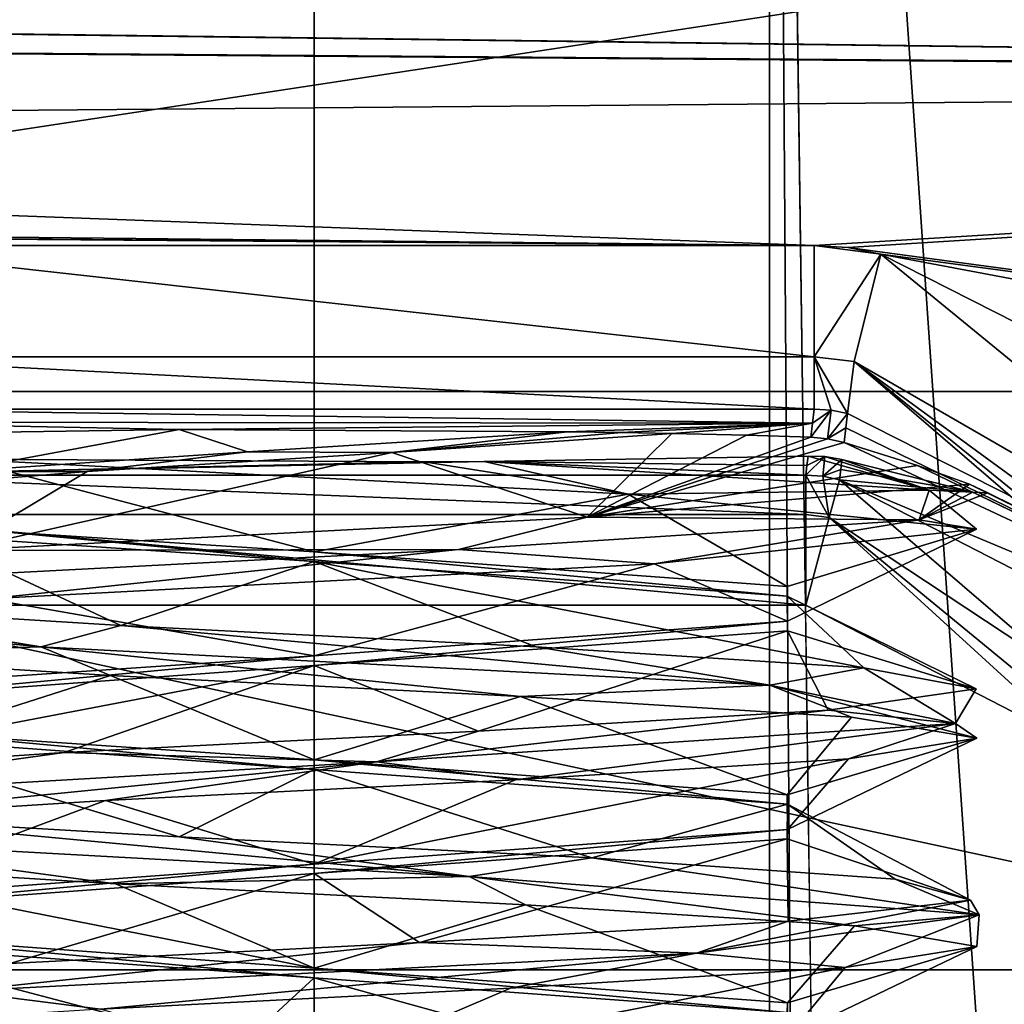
# Model space of a CAD drawing. Header units: millimetres. Extents: x -106 to 241, y -380 to 275.
# Tile 118 of 205: x -1.13 to 2.65, y 25.98 to 29.76. Entities that reach past the tile are written whole.
import ezdxf

# ---------------------------------------------------------------- set-up
doc = ezdxf.new("R2010")
doc.units = ezdxf.units.MM
doc.header["$LTSCALE"] = 65.185185
for name, color, linetype in [('1', 7, 'CONTINUOUS'), ('1032', 7, 'CONTINUOUS'), ('1033', 7, 'CONTINUOUS'), ('1037', 7, 'CONTINUOUS'), ('1046', 7, 'CONTINUOUS'), ('1047', 7, 'CONTINUOUS'), ('1048', 7, 'CONTINUOUS'), ('1053', 7, 'CONTINUOUS'), ('1054', 7, 'CONTINUOUS'), ('1073', 7, 'CONTINUOUS'), ('1074', 7, 'CONTINUOUS'), ('1087', 7, 'CONTINUOUS'), ('1088', 7, 'CONTINUOUS'), ('1089', 7, 'CONTINUOUS'), ('1090', 7, 'CONTINUOUS'), ('1091', 7, 'CONTINUOUS'), ('1101', 7, 'CONTINUOUS'), ('521', 7, 'CONTINUOUS'), ('728', 7, 'CONTINUOUS'), ('729', 7, 'CONTINUOUS'), ('751', 7, 'CONTINUOUS'), ('752', 7, 'CONTINUOUS'), ('753', 7, 'CONTINUOUS'), ('754', 7, 'CONTINUOUS'), ('755', 7, 'CONTINUOUS'), ('756', 7, 'CONTINUOUS'), ('757', 7, 'CONTINUOUS'), ('764', 7, 'CONTINUOUS'), ('79', 7, 'CONTINUOUS'), ('80', 7, 'CONTINUOUS'), ('84', 7, 'CONTINUOUS')]:
    doc.layers.add(name, color=color, linetype=linetype)

msp = doc.modelspace()

# ---------------------------------------------------------------- linework, layer by layer
at = {"layer": '1', "linetype": 'CONTINUOUS'}
for points in [[(-77.0064, 40), (77.0064, 40), (-2.5451, 1.1668), (-77.0064, 40)], [(-2.5451, 1.1668), (77.0064, 40), (0, 1), (-2.5451, 1.1668)], [(0, 1), (77.0064, 40), (2.5451, 1.1668), (0, 1)], [(2.5451, 1.1668), (77.0064, 40), (78.8336, 11.2096), (2.5451, 1.1668)]]:
    msp.add_3dface(points, dxfattribs=at)
at = {"layer": '1032', "linetype": 'CONTINUOUS'}
for points in [[(1.9224, 28.2664, 81.6747), (1.9154, 28.2127, 79.623), (-1.9224, 28.2664, 81.6747), (1.9224, 28.2664, 81.6747)], [(-1.9224, 28.2664, 81.6747), (1.9154, 28.2127, 79.623), (-1.916, 28.2169, 79.7837), (-1.9224, 28.2664, 81.6747)], [(-0.5191, 28.1884, 78.6958), (-1.9095, 28.1675, 77.8951), (-1.916, 28.2169, 79.7837), (-0.5191, 28.1884, 78.6958)], [(1.9154, 28.2127, 79.623), (-0.5191, 28.1884, 78.6958), (-1.916, 28.2169, 79.7837), (1.9154, 28.2127, 79.623)], [(0.9724, 28.1797, 78.3613), (-0.5191, 28.1884, 78.6958), (1.9154, 28.2127, 79.623), (0.9724, 28.1797, 78.3613)], [(1.1815, 28.1764, 78.2361), (0.9724, 28.1797, 78.3613), (1.9154, 28.2127, 79.623), (1.1815, 28.1764, 78.2361)], [(1.3748, 28.1725, 78.0875), (1.1815, 28.1764, 78.2361), (1.9154, 28.2127, 79.623), (1.3748, 28.1725, 78.0875)], [(1.6617, 28.1664, 77.855), (1.3748, 28.1725, 78.0875), (1.9154, 28.2127, 79.623), (1.6617, 28.1664, 77.855)], [(1.9084, 28.1591, 77.5741), (1.6617, 28.1664, 77.855), (1.9154, 28.2127, 79.623), (1.9084, 28.1591, 77.5741)]]:
    msp.add_3dface(points, dxfattribs=at)
at = {"layer": '1033', "linetype": 'CONTINUOUS'}
for points in [[(2.0503, 28.25, 81.6835), (5.0867, 26.711, 82.1218), (2.0435, 28.1942, 79.557), (2.0503, 28.25, 81.6835)], [(5.0867, 26.711, 82.1218), (2.0367, 28.1384, 77.4304), (2.0435, 28.1942, 79.557), (5.0867, 26.711, 82.1218)], [(2.3196, 28.0497, 77.1515), (2.0367, 28.1384, 77.4304), (5.0867, 26.711, 82.1218), (2.3196, 28.0497, 77.1515)], [(2.0287, 28.0732, 74.9441), (2.5318, 27.947, 75.9152), (2.024, 28.0344, 73.4655), (2.0287, 28.0732, 74.9441)], [(2.5187, 27.9781, 76.8774), (2.3196, 28.0497, 77.1515), (5.0867, 26.711, 82.1218), (2.5187, 27.9781, 76.8774)], [(2.024, 28.0344, 73.4655), (2.5318, 27.947, 75.9152), (2.0192, 27.9955, 71.9869), (2.024, 28.0344, 73.4655)], [(2.0192, 27.9955, 71.9869), (2.5318, 27.947, 75.9152), (5.0867, 26.711, 82.1218), (2.0192, 27.9955, 71.9869)], [(4.9277, 26.4982, 71.9869), (2.0192, 27.9955, 71.9869), (5.0867, 26.711, 82.1218), (4.9277, 26.4982, 71.9869)], [(2.589, 27.9449, 76.5494), (2.5187, 27.9781, 76.8774), (5.0867, 26.711, 82.1218), (2.589, 27.9449, 76.5494)], [(2.5318, 27.947, 75.9152), (2.589, 27.9449, 76.5494), (5.0867, 26.711, 82.1218), (2.5318, 27.947, 75.9152)]]:
    msp.add_3dface(points, dxfattribs=at)
at = {"layer": '1037', "linetype": 'CONTINUOUS'}
for points in [[(1.894, 28.0495, 73.3899), (1.9623, 28.0844, 74.8749), (1.8892, 28.0128, 71.9869), (1.894, 28.0495, 73.3899)], [(1.8892, 28.0128, 71.9869), (1.9623, 28.0844, 74.8749), (1.9547, 28.0084, 71.9868), (1.8892, 28.0128, 71.9869)], [(1.8989, 28.0863, 74.7942), (1.9623, 28.0844, 74.8749), (1.894, 28.0495, 73.3899), (1.8989, 28.0863, 74.7942)], [(1.9623, 28.0844, 74.8749), (2.0287, 28.0732, 74.9441), (1.9547, 28.0084, 71.9868), (1.9623, 28.0844, 74.8749)], [(2.0287, 28.0732, 74.9441), (2.024, 28.0344, 73.4655), (1.9547, 28.0084, 71.9868), (2.0287, 28.0732, 74.9441)], [(2.024, 28.0344, 73.4655), (2.0192, 27.9955, 71.9869), (1.9547, 28.0084, 71.9868), (2.024, 28.0344, 73.4655)]]:
    msp.add_3dface(points, dxfattribs=at)
at = {"layer": '1046', "linetype": 'CONTINUOUS'}
for points in [[(2.0192, 27.9955, 71.9869), (6.8258, 23.8688, 71.6419), (1.9799, 27.8498, 71.6419), (2.0192, 27.9955, 71.9869)], [(2.0192, 27.9955, 71.9869), (4.9277, 26.4982, 71.9869), (6.8258, 23.8688, 71.6419), (2.0192, 27.9955, 71.9869)], [(4.6104, 26.1119, 71.5), (1.8892, 27.5129, 71.5), (1.9799, 27.8498, 71.6419), (4.6104, 26.1119, 71.5)], [(6.5129, 23.7143, 71.5), (4.6104, 26.1119, 71.5), (1.9799, 27.8498, 71.6419), (6.5129, 23.7143, 71.5)], [(6.8258, 23.8688, 71.6419), (6.5129, 23.7143, 71.5), (1.9799, 27.8498, 71.6419), (6.8258, 23.8688, 71.6419)]]:
    msp.add_3dface(points, dxfattribs=at)
at = {"layer": '1047', "linetype": 'CONTINUOUS'}
for points in [[(1.8892, 28.0128, 71.9869), (1.9547, 28.0084, 71.9868), (1.9799, 27.8498, 71.6419), (1.8892, 28.0128, 71.9869)], [(1.8892, 28.0128, 71.9869), (1.9799, 27.8498, 71.6419), (1.8892, 27.8618, 71.6419), (1.8892, 28.0128, 71.9869)], [(1.9547, 28.0084, 71.9868), (2.0192, 27.9955, 71.9869), (1.9799, 27.8498, 71.6419), (1.9547, 28.0084, 71.9868)], [(1.9799, 27.8498, 71.6419), (1.8892, 27.5129, 71.5), (1.8892, 27.8618, 71.6419), (1.9799, 27.8498, 71.6419)]]:
    msp.add_3dface(points, dxfattribs=at)
at = {"layer": '1048', "linetype": 'CONTINUOUS'}
for points in [[(-1.8892, 28.0128, 71.9869), (1.8892, 28.0128, 71.9869), (1.8892, 27.8618, 71.6419), (-1.8892, 28.0128, 71.9869)], [(-1.8892, 27.8618, 71.6419), (-1.8892, 28.0128, 71.9869), (1.8892, 27.8618, 71.6419), (-1.8892, 27.8618, 71.6419)], [(1.8892, 27.5129, 71.5), (-1.8892, 27.5129, 71.5), (-1.8892, 27.8618, 71.6419), (1.8892, 27.5129, 71.5)], [(1.8892, 27.5129, 71.5), (-1.8892, 27.8618, 71.6419), (1.8892, 27.8618, 71.6419), (1.8892, 27.5129, 71.5)]]:
    msp.add_3dface(points, dxfattribs=at)
at = {"layer": '1053', "linetype": 'CONTINUOUS'}
for points in [[(2.1781, 28.8627, 82.1534), (7.6989, 24.3441, 83.3641), (2.0755, 28.4491, 82.0688), (2.1781, 28.8627, 82.1534)], [(2.1781, 28.8627, 82.1534), (5.406, 27.225, 82.5922), (7.6989, 24.3441, 83.3641), (2.1781, 28.8627, 82.1534)], [(5.0867, 26.711, 82.1218), (2.0503, 28.25, 81.6835), (2.0755, 28.4491, 82.0688), (5.0867, 26.711, 82.1218)], [(7.6989, 24.3441, 83.3641), (7.3657, 24.1497, 83.2483), (2.0755, 28.4491, 82.0688), (7.6989, 24.3441, 83.3641)], [(7.2487, 23.9975, 82.8943), (5.0867, 26.711, 82.1218), (2.0755, 28.4491, 82.0688), (7.2487, 23.9975, 82.8943)], [(7.3657, 24.1497, 83.2483), (7.2487, 23.9975, 82.8943), (2.0755, 28.4491, 82.0688), (7.3657, 24.1497, 83.2483)]]:
    msp.add_3dface(points, dxfattribs=at)
at = {"layer": '1054', "linetype": 'CONTINUOUS'}
for points in [[(-1.9224, 28.8957, 82.1446), (1.9224, 28.8957, 82.1446), (1.9224, 28.4671, 82.0622), (-1.9224, 28.8957, 82.1446)], [(-1.9224, 28.4671, 82.0622), (-1.9224, 28.8957, 82.1446), (1.9224, 28.4671, 82.0622), (-1.9224, 28.4671, 82.0622)], [(1.9224, 28.2664, 81.6747), (-1.9224, 28.2664, 81.6747), (-1.9224, 28.4671, 82.0622), (1.9224, 28.2664, 81.6747)], [(1.9224, 28.2664, 81.6747), (-1.9224, 28.4671, 82.0622), (1.9224, 28.4671, 82.0622), (1.9224, 28.2664, 81.6747)]]:
    msp.add_3dface(points, dxfattribs=at)
at = {"layer": '1073', "linetype": 'CONTINUOUS'}
for points in [[(1.9736, 28.1526, 77.493), (1.9084, 28.1591, 77.5741), (1.9867, 28.2623, 81.677), (1.9736, 28.1526, 77.493)], [(1.9084, 28.1591, 77.5741), (1.9154, 28.2127, 79.623), (1.9867, 28.2623, 81.677), (1.9084, 28.1591, 77.5741)], [(1.9154, 28.2127, 79.623), (1.9224, 28.2664, 81.6747), (1.9867, 28.2623, 81.677), (1.9154, 28.2127, 79.623)], [(2.0503, 28.25, 81.6835), (1.9736, 28.1526, 77.493), (1.9867, 28.2623, 81.677), (2.0503, 28.25, 81.6835)], [(1.9736, 28.1526, 77.493), (2.0503, 28.25, 81.6835), (2.0435, 28.1942, 79.557), (1.9736, 28.1526, 77.493)], [(2.0367, 28.1384, 77.4304), (1.9736, 28.1526, 77.493), (2.0435, 28.1942, 79.557), (2.0367, 28.1384, 77.4304)]]:
    msp.add_3dface(points, dxfattribs=at)
at = {"layer": '1074', "linetype": 'CONTINUOUS'}
for points in [[(1.9224, 28.8957, 82.1446), (2.0513, 28.8874, 82.1468), (2.1781, 28.8627, 82.1534), (1.9224, 28.8957, 82.1446)], [(1.9224, 28.8957, 82.1446), (2.1781, 28.8627, 82.1534), (1.9224, 28.4671, 82.0622), (1.9224, 28.8957, 82.1446)], [(2.1781, 28.8627, 82.1534), (2.0755, 28.4491, 82.0688), (1.9224, 28.4671, 82.0622), (2.1781, 28.8627, 82.1534)], [(1.9224, 28.2664, 81.6747), (1.9224, 28.4671, 82.0622), (1.9867, 28.2623, 81.677), (1.9224, 28.2664, 81.6747)], [(2.0755, 28.4491, 82.0688), (2.0503, 28.25, 81.6835), (1.9224, 28.4671, 82.0622), (2.0755, 28.4491, 82.0688)], [(1.9224, 28.4671, 82.0622), (2.0503, 28.25, 81.6835), (1.9867, 28.2623, 81.677), (1.9224, 28.4671, 82.0622)]]:
    msp.add_3dface(points, dxfattribs=at)
at = {"layer": '1087', "linetype": 'CONTINUOUS'}
for points in [[(-1.8186, 26.385, 77.5501), (0, 26.5184, 78.6), (-1.8188, 26.3483, 77.5498), (-1.8186, 26.385, 77.5501)], [(0, 26.5184, 78.6), (0, 26.4816, 78.6), (-1.8188, 26.3483, 77.5498), (0, 26.5184, 78.6)], [(0, 26.0816, 74.4), (0, 26.1184, 74.4), (-1.8188, 26.2517, 75.4503), (0, 26.0816, 74.4)], [(0, 26.0816, 74.4), (-1.8188, 26.2517, 75.4503), (-1.8187, 26.215, 75.45), (0, 26.0816, 74.4)]]:
    msp.add_3dface(points, dxfattribs=at)
at = {"layer": '1088', "linetype": 'CONTINUOUS'}
for points in [[(-1.4849, 27.2184, 77.9849), (0, 27.3184, 78.6), (-1.8186, 27.1483, 77.5501), (-1.4849, 27.2184, 77.9849)], [(0, 27.3184, 78.6), (0, 27.2816, 78.6), (-1.8186, 27.1483, 77.5501), (0, 27.3184, 78.6)], [(-1.4849, 27.0184, 75.0151), (-1.8188, 27.015, 75.4503), (0, 26.8816, 74.4), (-1.4849, 27.0184, 75.0151)], [(0, 26.9184, 74.4), (-1.4849, 27.0184, 75.0151), (0, 26.8816, 74.4), (0, 26.9184, 74.4)]]:
    msp.add_3dface(points, dxfattribs=at)
at = {"layer": '1089', "linetype": 'CONTINUOUS'}
for points in [[(-0.2564, 28.1028, 78.5843), (0.9724, 28.1797, 78.3613), (0.2983, 28.0998, 78.5787), (-0.2564, 28.1028, 78.5843)], [(0.2983, 28.0998, 78.5787), (0.9724, 28.1797, 78.3613), (1.1815, 28.1764, 78.2361), (0.2983, 28.0998, 78.5787)], [(1.3748, 28.1725, 78.0875), (0.2983, 28.0998, 78.5787), (1.1815, 28.1764, 78.2361), (1.3748, 28.1725, 78.0875)], [(-1.3945, 28.0259, 78.0701), (-0.2564, 28.1028, 78.5843), (-0.8726, 28.0271, 78.4101), (-1.3945, 28.0259, 78.0701)], [(-0.2564, 28.1028, 78.5843), (0.2983, 28.0998, 78.5787), (-0.8726, 28.0271, 78.4101), (-0.2564, 28.1028, 78.5843)], [(-1.3945, 28.0259, 78.0701), (-0.8726, 28.0271, 78.4101), (-1.7667, 27.9544, 77.6353), (-1.3945, 28.0259, 78.0701)], [(-1.1924, 27.7953, 74.7714), (-1.4849, 27.7816, 75.0151), (0, 27.6816, 74.4), (-1.1924, 27.7953, 74.7714)], [(0, 27.7184, 74.4), (-1.1924, 27.7953, 74.7714), (0, 27.6816, 74.4), (0, 27.7184, 74.4)]]:
    msp.add_3dface(points, dxfattribs=at)
at = {"layer": '1090', "linetype": 'CONTINUOUS'}
for points in [[(1.8187, 26.785, 75.45), (0, 26.9184, 74.4), (1.8188, 26.7483, 75.4503), (1.8187, 26.785, 75.45)], [(0, 26.9184, 74.4), (0, 26.8816, 74.4), (1.8188, 26.7483, 75.4503), (0, 26.9184, 74.4)], [(1.8188, 26.6517, 77.5497), (1.8187, 26.785, 75.45), (1.8188, 26.7483, 75.4503), (1.8188, 26.6517, 77.5497)], [(1.8188, 26.6517, 77.5497), (1.8188, 26.7483, 75.4503), (1.8186, 26.615, 77.5501), (1.8188, 26.6517, 77.5497)], [(0, 26.5184, 78.6), (1.8188, 26.6517, 77.5497), (0, 26.4816, 78.6), (0, 26.5184, 78.6)], [(1.8188, 26.6517, 77.5497), (1.8186, 26.615, 77.5501), (0, 26.4816, 78.6), (1.8188, 26.6517, 77.5497)]]:
    msp.add_3dface(points, dxfattribs=at)
at = {"layer": '1091', "linetype": 'CONTINUOUS'}
for points in [[(1.8187, 27.585, 75.4502), (0, 27.7184, 74.4), (1.8187, 27.5483, 75.45), (1.8187, 27.585, 75.4502)], [(0, 27.7184, 74.4), (0, 27.6816, 74.4), (1.8187, 27.5483, 75.45), (0, 27.7184, 74.4)], [(1.8188, 27.4517, 77.5498), (1.8187, 27.585, 75.4502), (1.8188, 27.415, 77.5497), (1.8188, 27.4517, 77.5498)], [(1.8187, 27.585, 75.4502), (1.8187, 27.5483, 75.45), (1.8188, 27.415, 77.5497), (1.8187, 27.585, 75.4502)], [(0, 27.3184, 78.6), (1.8188, 27.4517, 77.5498), (0, 27.2816, 78.6), (0, 27.3184, 78.6)], [(1.8188, 27.4517, 77.5498), (1.8188, 27.415, 77.5497), (0, 27.2816, 78.6), (1.8188, 27.4517, 77.5498)]]:
    msp.add_3dface(points, dxfattribs=at)
at = {"layer": '1101', "linetype": 'CONTINUOUS'}
for points in [[(1.8989, 28.0863, 74.7942), (1.894, 28.0495, 73.3899), (0.6535, 28.065, 73.9835), (1.8989, 28.0863, 74.7942)], [(-1.3555, 28.0745, 74.3439), (0.4231, 28.0638, 73.9358), (-1.8892, 28.0128, 71.9869), (-1.3555, 28.0745, 74.3439)], [(0.4231, 28.0638, 73.9358), (0.6535, 28.065, 73.9835), (-1.8892, 28.0128, 71.9869), (0.4231, 28.0638, 73.9358)], [(-1.8892, 28.0128, 71.9869), (0.6535, 28.065, 73.9835), (1.8892, 28.0128, 71.9869), (-1.8892, 28.0128, 71.9869)], [(1.8892, 28.0128, 71.9869), (0.6535, 28.065, 73.9835), (1.894, 28.0495, 73.3899), (1.8892, 28.0128, 71.9869)]]:
    msp.add_3dface(points, dxfattribs=at)
at = {"layer": '521', "linetype": 'CONTINUOUS'}
for points in [[(2.2188, 3.6454, 3.5), (63, 11.6468, 3.5), (1.75, 37.5, 3.5), (2.2188, 3.6454, 3.5)], [(1.75, 37.5, 3.5), (63, 11.6468, 3.5), (63, 37.5, 3.5), (1.75, 37.5, 3.5)], [(2.2188, 3.6454, 3.5), (1.75, 37.5, 3.5), (1.9846, 3.6162, 3.5), (2.2188, 3.6454, 3.5)], [(1.75, 37.5, 3.5), (1.75, 3.5903, 3.5), (1.9846, 3.6162, 3.5), (1.75, 37.5, 3.5)]]:
    msp.add_3dface(points, dxfattribs=at)
at = {"layer": '728', "linetype": 'CONTINUOUS'}
for points in [[(-14.8828, 31.9324, 81.3309), (14.8818, 31.9338, 81.3305), (12.7285, 29.5288, 81.9749), (-14.8828, 31.9324, 81.3309)], [(-12.615, 31.2071, 81.5252), (-14.8828, 31.9324, 81.3309), (12.7285, 29.5288, 81.9749), (-12.615, 31.2071, 81.5252)], [(-10, 30.7468, 81.6485), (-12.615, 31.2071, 81.5252), (12.7285, 29.5288, 81.9749), (-10, 30.7468, 81.6485)], [(-10, 30.4258, 81.7346), (-10, 30.7468, 81.6485), (12.7285, 29.5288, 81.9749), (-10, 30.4258, 81.7346)], [(-12.615, 30.4258, 81.7346), (-10, 30.4258, 81.7346), (12.7285, 29.5288, 81.9749), (-12.615, 30.4258, 81.7346)], [(-12.615, 29.8585, 81.8866), (-12.615, 30.4258, 81.7346), (12.7285, 29.5288, 81.9749), (-12.615, 29.8585, 81.8866)], [(-13.7341, 29.7301, 81.921), (-12.8809, 29.8585, 81.8866), (12.7285, 29.5288, 81.9749), (-13.7341, 29.7301, 81.921)], [(-12.8809, 29.8585, 81.8866), (-12.615, 29.8585, 81.8866), (12.7285, 29.5288, 81.9749), (-12.8809, 29.8585, 81.8866)], [(-14.0111, 29.7301, 81.921), (-13.7341, 29.7301, 81.921), (12.7285, 29.5288, 81.9749), (-14.0111, 29.7301, 81.921)], [(-10, 29.3394, 82.0257), (-14.0111, 29.7301, 81.921), (12.2684, 29.5288, 81.9749), (-10, 29.3394, 82.0257)], [(12.2684, 29.5288, 81.9749), (-14.0111, 29.7301, 81.921), (12.7285, 29.5288, 81.9749), (12.2684, 29.5288, 81.9749)], [(-10, 29.3394, 82.0257), (12.2684, 29.5288, 81.9749), (1.9224, 28.8957, 82.1446), (-10, 29.3394, 82.0257)], [(1.9224, 28.8957, 82.1446), (12.2684, 29.5288, 81.9749), (2.0513, 28.8874, 82.1468), (1.9224, 28.8957, 82.1446)], [(12.2684, 29.5288, 81.9749), (10.198, 27.7882, 82.4413), (2.0513, 28.8874, 82.1468), (12.2684, 29.5288, 81.9749)], [(-10, 29.0183, 82.1117), (-10, 29.3394, 82.0257), (1.9224, 28.8957, 82.1446), (-10, 29.0183, 82.1117)], [(-14, 29.0183, 82.1117), (-13.5125, 29.0183, 82.1117), (1.9224, 28.8957, 82.1446), (-14, 29.0183, 82.1117)], [(-1.9224, 28.8957, 82.1446), (-14, 29.0183, 82.1117), (1.9224, 28.8957, 82.1446), (-1.9224, 28.8957, 82.1446)], [(-13.5125, 29.0183, 82.1117), (-12.8809, 29.0183, 82.1117), (1.9224, 28.8957, 82.1446), (-13.5125, 29.0183, 82.1117)], [(-12.8809, 29.0183, 82.1117), (-10, 29.0183, 82.1117), (1.9224, 28.8957, 82.1446), (-12.8809, 29.0183, 82.1117)], [(2.0513, 28.8874, 82.1468), (10.198, 27.7882, 82.4413), (2.1781, 28.8627, 82.1534), (2.0513, 28.8874, 82.1468)], [(10.198, 27.7882, 82.4413), (10.198, 27.3531, 82.5579), (2.1781, 28.8627, 82.1534), (10.198, 27.7882, 82.4413)], [(2.1781, 28.8627, 82.1534), (10.198, 27.3531, 82.5579), (5.406, 27.225, 82.5922), (2.1781, 28.8627, 82.1534)]]:
    msp.add_3dface(points, dxfattribs=at)
at = {"layer": '729', "linetype": 'CONTINUOUS'}
for points in [[(-1.8892, 27.5129, 71.5), (4.6104, 26.1119, 71.5), (-4.6104, 26.1119, 71.5), (-1.8892, 27.5129, 71.5)], [(1.8892, 27.5129, 71.5), (4.6104, 26.1119, 71.5), (-1.8892, 27.5129, 71.5), (1.8892, 27.5129, 71.5)], [(-5, 25.5, 71.5), (-4.6104, 26.1119, 71.5), (5, 25.5, 71.5), (-5, 25.5, 71.5)], [(-4.6104, 26.1119, 71.5), (4.6104, 26.1119, 71.5), (5, 25.5, 71.5), (-4.6104, 26.1119, 71.5)]]:
    msp.add_3dface(points, dxfattribs=at)
at = {"layer": '751', "linetype": 'CONTINUOUS'}
for points in [[(0, 26.0816, 74.4), (1.8187, 25.9483, 75.4501), (0, 26.1184, 74.4), (0, 26.0816, 74.4)], [(0, 26.1184, 74.4), (1.8187, 25.9483, 75.4501), (1.8188, 25.985, 75.4503), (0, 26.1184, 74.4)], [(1.8188, 25.985, 75.4503), (1.8187, 25.815, 77.5498), (1.8186, 25.8517, 77.5501), (1.8188, 25.985, 75.4503)], [(1.8187, 25.9483, 75.4501), (1.8187, 25.815, 77.5498), (1.8188, 25.985, 75.4503), (1.8187, 25.9483, 75.4501)]]:
    msp.add_3dface(points, dxfattribs=at)
at = {"layer": '752', "linetype": 'CONTINUOUS'}
for points in [[(-1.9095, 28.1675, 77.8951), (-0.5191, 28.1884, 78.6958), (-1.3945, 28.0259, 78.0701), (-1.9095, 28.1675, 77.8951)], [(-1.3945, 28.0259, 78.0701), (-0.5191, 28.1884, 78.6958), (-0.2564, 28.1028, 78.5843), (-1.3945, 28.0259, 78.0701)], [(-0.5191, 28.1884, 78.6958), (0.9724, 28.1797, 78.3613), (-0.2564, 28.1028, 78.5843), (-0.5191, 28.1884, 78.6958)], [(1.2064, 27.9402, 74.2571), (-1.3555, 28.0745, 74.3439), (0, 27.7184, 74.4), (1.2064, 27.9402, 74.2571)], [(0, 27.7184, 74.4), (-1.3555, 28.0745, 74.3439), (-1.1924, 27.7953, 74.7714), (0, 27.7184, 74.4)], [(1.8187, 27.585, 75.4502), (1.2064, 27.9402, 74.2571), (0, 27.7184, 74.4), (1.8187, 27.585, 75.4502)], [(2.5461, 27.8059, 76.4425), (1.2064, 27.9402, 74.2571), (1.8187, 27.585, 75.4502), (2.5461, 27.8059, 76.4425)], [(1.3065, 27.6716, 78.6862), (2.5461, 27.8059, 76.4425), (1.8188, 27.4517, 77.5498), (1.3065, 27.6716, 78.6862)], [(1.8188, 27.4517, 77.5498), (2.5461, 27.8059, 76.4425), (1.8187, 27.585, 75.4502), (1.8188, 27.4517, 77.5498)], [(-1.2568, 27.5373, 78.7151), (1.3065, 27.6716, 78.6862), (0, 27.3184, 78.6), (-1.2568, 27.5373, 78.7151)], [(0, 27.3184, 78.6), (1.3065, 27.6716, 78.6862), (1.8188, 27.4517, 77.5498), (0, 27.3184, 78.6)], [(-1.4849, 27.2184, 77.9849), (-1.2568, 27.5373, 78.7151), (0, 27.3184, 78.6), (-1.4849, 27.2184, 77.9849)]]:
    msp.add_3dface(points, dxfattribs=at)
at = {"layer": '753', "linetype": 'CONTINUOUS'}
for points in [[(0.6535, 28.065, 73.9835), (2.3636, 27.9547, 75.4168), (1.8989, 28.0863, 74.7942), (0.6535, 28.065, 73.9835)], [(1.8989, 28.0863, 74.7942), (2.3636, 27.9547, 75.4168), (1.9623, 28.0844, 74.8749), (1.8989, 28.0863, 74.7942)], [(1.9623, 28.0844, 74.8749), (2.3636, 27.9547, 75.4168), (2.0287, 28.0732, 74.9441), (1.9623, 28.0844, 74.8749)], [(-1.3555, 28.0745, 74.3439), (1.2064, 27.9402, 74.2571), (0.4231, 28.0638, 73.9358), (-1.3555, 28.0745, 74.3439)], [(0.4231, 28.0638, 73.9358), (1.2064, 27.9402, 74.2571), (0.6535, 28.065, 73.9835), (0.4231, 28.0638, 73.9358)], [(0.6535, 28.065, 73.9835), (1.2064, 27.9402, 74.2571), (2.3636, 27.9547, 75.4168), (0.6535, 28.065, 73.9835)], [(2.0287, 28.0732, 74.9441), (2.3636, 27.9547, 75.4168), (2.5318, 27.947, 75.9152), (2.0287, 28.0732, 74.9441)], [(2.5187, 27.9781, 76.8774), (2.3261, 27.841, 77.6615), (1.0488, 27.851, 78.8208), (2.5187, 27.9781, 76.8774)], [(2.589, 27.9449, 76.5494), (2.3261, 27.841, 77.6615), (2.5187, 27.9781, 76.8774), (2.589, 27.9449, 76.5494)], [(1.2064, 27.9402, 74.2571), (2.5461, 27.8059, 76.4425), (2.3636, 27.9547, 75.4168), (1.2064, 27.9402, 74.2571)], [(2.3636, 27.9547, 75.4168), (2.5461, 27.8059, 76.4425), (2.3261, 27.841, 77.6615), (2.3636, 27.9547, 75.4168)], [(2.3636, 27.9547, 75.4168), (2.3261, 27.841, 77.6615), (2.5318, 27.947, 75.9152), (2.3636, 27.9547, 75.4168)], [(2.5318, 27.947, 75.9152), (2.3261, 27.841, 77.6615), (2.589, 27.9449, 76.5494), (2.5318, 27.947, 75.9152)], [(1.0488, 27.851, 78.8208), (0.5543, 27.7274, 79.0402), (-1.3811, 27.724, 78.6398), (1.0488, 27.851, 78.8208)], [(2.3261, 27.841, 77.6615), (0.5543, 27.7274, 79.0402), (1.0488, 27.851, 78.8208), (2.3261, 27.841, 77.6615)], [(2.3261, 27.841, 77.6615), (1.3065, 27.6716, 78.6862), (0.5543, 27.7274, 79.0402), (2.3261, 27.841, 77.6615)], [(2.5461, 27.8059, 76.4425), (1.3065, 27.6716, 78.6862), (2.3261, 27.841, 77.6615), (2.5461, 27.8059, 76.4425)], [(0.5543, 27.7274, 79.0402), (-1.2568, 27.5373, 78.7151), (-1.6308, 27.6137, 78.525), (0.5543, 27.7274, 79.0402)], [(0.5543, 27.7274, 79.0402), (-1.6308, 27.6137, 78.525), (-1.3811, 27.724, 78.6398), (0.5543, 27.7274, 79.0402)], [(1.3065, 27.6716, 78.6862), (-1.2568, 27.5373, 78.7151), (0.5543, 27.7274, 79.0402), (1.3065, 27.6716, 78.6862)]]:
    msp.add_3dface(points, dxfattribs=at)
at = {"layer": '754', "linetype": 'CONTINUOUS'}
for points in [[(1.3748, 28.1725, 78.0875), (1.0488, 27.851, 78.8208), (0.2983, 28.0998, 78.5787), (1.3748, 28.1725, 78.0875)], [(1.6617, 28.1664, 77.855), (1.0488, 27.851, 78.8208), (1.3748, 28.1725, 78.0875), (1.6617, 28.1664, 77.855)], [(1.9084, 28.1591, 77.5741), (1.0488, 27.851, 78.8208), (1.6617, 28.1664, 77.855), (1.9084, 28.1591, 77.5741)], [(1.9736, 28.1526, 77.493), (1.0488, 27.851, 78.8208), (1.9084, 28.1591, 77.5741), (1.9736, 28.1526, 77.493)], [(2.0367, 28.1384, 77.4304), (1.0488, 27.851, 78.8208), (1.9736, 28.1526, 77.493), (2.0367, 28.1384, 77.4304)], [(2.3196, 28.0497, 77.1515), (1.0488, 27.851, 78.8208), (2.0367, 28.1384, 77.4304), (2.3196, 28.0497, 77.1515)], [(1.0488, 27.851, 78.8208), (-1.3811, 27.724, 78.6398), (0.2983, 28.0998, 78.5787), (1.0488, 27.851, 78.8208)], [(0.2983, 28.0998, 78.5787), (-1.3811, 27.724, 78.6398), (-0.8726, 28.0271, 78.4101), (0.2983, 28.0998, 78.5787)], [(2.5187, 27.9781, 76.8774), (1.0488, 27.851, 78.8208), (2.3196, 28.0497, 77.1515), (2.5187, 27.9781, 76.8774)], [(-0.8726, 28.0271, 78.4101), (-1.3811, 27.724, 78.6398), (-1.7667, 27.9544, 77.6353), (-0.8726, 28.0271, 78.4101)]]:
    msp.add_3dface(points, dxfattribs=at)
at = {"layer": '755', "linetype": 'CONTINUOUS'}
for points in [[(-2.0592, 27.3229, 75.0014), (-1.4849, 27.0184, 75.0151), (-0.7832, 27.2428, 74.0766), (-2.0592, 27.3229, 75.0014)], [(-1.4849, 27.0184, 75.0151), (0, 26.9184, 74.4), (-0.7832, 27.2428, 74.0766), (-1.4849, 27.0184, 75.0151)], [(-0.7832, 27.2428, 74.0766), (0, 26.9184, 74.4), (0.7927, 27.1627, 74.0797), (-0.7832, 27.2428, 74.0766)], [(0, 26.9184, 74.4), (1.8187, 26.785, 75.45), (0.7927, 27.1627, 74.0797), (0, 26.9184, 74.4)], [(0.7927, 27.1627, 74.0797), (1.8187, 26.785, 75.45), (2.0651, 27.0826, 75.0095), (0.7927, 27.1627, 74.0797)], [(2.0651, 27.0826, 75.0095), (1.8187, 26.785, 75.45), (2.5468, 27.0025, 76.51), (2.0651, 27.0826, 75.0095)], [(1.8187, 26.785, 75.45), (1.8188, 26.6517, 77.5497), (2.5468, 27.0025, 76.51), (1.8187, 26.785, 75.45)], [(2.5468, 27.0025, 76.51), (1.8188, 26.6517, 77.5497), (2.0533, 26.9224, 78.0067), (2.5468, 27.0025, 76.51)], [(1.8188, 26.6517, 77.5497), (0, 26.5184, 78.6), (2.0533, 26.9224, 78.0067), (1.8188, 26.6517, 77.5497)], [(2.0533, 26.9224, 78.0067), (0, 26.5184, 78.6), (0.7736, 26.8423, 78.9264), (2.0533, 26.9224, 78.0067)], [(0.7736, 26.8423, 78.9264), (0, 26.5184, 78.6), (-0.8023, 26.7622, 78.9171), (0.7736, 26.8423, 78.9264)], [(-0.8023, 26.7622, 78.9171), (-1.8186, 26.385, 77.5501), (-2.071, 26.6821, 77.9823), (-0.8023, 26.7622, 78.9171)], [(0, 26.5184, 78.6), (-1.8186, 26.385, 77.5501), (-0.8023, 26.7622, 78.9171), (0, 26.5184, 78.6)], [(-1.8188, 26.2517, 75.4503), (0, 26.1184, 74.4), (-2.0473, 26.5219, 74.9852), (-1.8188, 26.2517, 75.4503)], [(-2.0473, 26.5219, 74.9852), (0, 26.1184, 74.4), (-0.7641, 26.4418, 74.0705), (-2.0473, 26.5219, 74.9852)], [(-0.7641, 26.4418, 74.0705), (0, 26.1184, 74.4), (0.8118, 26.3617, 74.086), (-0.7641, 26.4418, 74.0705)], [(0, 26.1184, 74.4), (1.8188, 25.985, 75.4503), (0.8118, 26.3617, 74.086), (0, 26.1184, 74.4)], [(0.8118, 26.3617, 74.086), (1.8188, 25.985, 75.4503), (2.0768, 26.2816, 75.0259), (0.8118, 26.3617, 74.086)], [(2.0768, 26.2816, 75.0259), (1.8188, 25.985, 75.4503), (2.5466, 26.2015, 76.5301), (2.0768, 26.2816, 75.0259)], [(1.8188, 25.985, 75.4503), (1.8186, 25.8517, 77.5501), (2.5466, 26.2015, 76.5301), (1.8188, 25.985, 75.4503)], [(2.5466, 26.2015, 76.5301), (1.8186, 25.8517, 77.5501), (2.0414, 26.1214, 78.0228), (2.5466, 26.2015, 76.5301)], [(1.8186, 25.8517, 77.5501), (0, 25.7184, 78.6), (2.0414, 26.1214, 78.0228), (1.8186, 25.8517, 77.5501)], [(2.0414, 26.1214, 78.0228), (0, 25.7184, 78.6), (0.7545, 26.0413, 78.9325), (2.0414, 26.1214, 78.0228)], [(0.7545, 26.0413, 78.9325), (0, 25.7184, 78.6), (-0.8213, 25.9612, 78.9107), (0.7545, 26.0413, 78.9325)]]:
    msp.add_3dface(points, dxfattribs=at)
at = {"layer": '756', "linetype": 'CONTINUOUS'}
for points in [[(-2.5468, 27.597, 76.5), (-2.6, 27.5, 76.5), (-1.0502, 27.3529, 74.1215), (-2.5468, 27.597, 76.5)], [(-2.5468, 27.597, 76.5), (-1.0502, 27.3529, 74.1215), (-2.0467, 27.5158, 74.9844), (-2.5468, 27.597, 76.5)], [(-2.6, 27.5, 76.5), (-2.0592, 27.3229, 75.0014), (-1.0502, 27.3529, 74.1215), (-2.6, 27.5, 76.5)], [(-2.0467, 27.5158, 74.9844), (-1.0502, 27.3529, 74.1215), (-0.7429, 27.4347, 74.064), (-2.0467, 27.5158, 74.9844)], [(-1.0502, 27.3529, 74.1215), (1.7516, 27.2059, 74.5786), (-0.7429, 27.4347, 74.064), (-1.0502, 27.3529, 74.1215)], [(-0.7429, 27.4347, 74.064), (1.7516, 27.2059, 74.5786), (0.8527, 27.3535, 74.1002), (-0.7429, 27.4347, 74.064)], [(-2.0592, 27.3229, 75.0014), (-0.7832, 27.2428, 74.0766), (-1.0502, 27.3529, 74.1215), (-2.0592, 27.3229, 75.0014)], [(-0.7832, 27.2428, 74.0766), (0.7927, 27.1627, 74.0797), (-1.0502, 27.3529, 74.1215), (-0.7832, 27.2428, 74.0766)], [(0.7927, 27.1627, 74.0797), (1.7516, 27.2059, 74.5786), (-1.0502, 27.3529, 74.1215), (0.7927, 27.1627, 74.0797)], [(0.8527, 27.3535, 74.1002), (1.7516, 27.2059, 74.5786), (2.1134, 27.2724, 75.0788), (0.8527, 27.3535, 74.1002)], [(1.7516, 27.2059, 74.5786), (2.4652, 27.0588, 77.3263), (2.1134, 27.2724, 75.0788), (1.7516, 27.2059, 74.5786)], [(2.1134, 27.2724, 75.0788), (2.4652, 27.0588, 77.3263), (2.5442, 27.1912, 76.6156), (2.1134, 27.2724, 75.0788)], [(0.7927, 27.1627, 74.0797), (2.0651, 27.0826, 75.0095), (1.7516, 27.2059, 74.5786), (0.7927, 27.1627, 74.0797)], [(2.0651, 27.0826, 75.0095), (2.5468, 27.0025, 76.51), (1.7516, 27.2059, 74.5786), (2.0651, 27.0826, 75.0095)], [(2.5468, 27.0025, 76.51), (2.4652, 27.0588, 77.3263), (1.7516, 27.2059, 74.5786), (2.5468, 27.0025, 76.51)], [(2.5442, 27.1912, 76.6156), (2.4652, 27.0588, 77.3263), (1.9758, 27.1101, 78.1069), (2.5442, 27.1912, 76.6156)], [(2.4652, 27.0588, 77.3263), (0.2399, 26.9118, 79.0889), (1.9758, 27.1101, 78.1069), (2.4652, 27.0588, 77.3263)], [(1.9758, 27.1101, 78.1069), (0.2399, 26.9118, 79.0889), (0.6316, 27.0289, 78.9672), (1.9758, 27.1101, 78.1069)], [(0.6316, 27.0289, 78.9672), (0.2399, 26.9118, 79.0889), (-0.9607, 26.9477, 78.8586), (0.6316, 27.0289, 78.9672)], [(0.7736, 26.8423, 78.9264), (0.2399, 26.9118, 79.0889), (2.4652, 27.0588, 77.3263), (0.7736, 26.8423, 78.9264)], [(2.0533, 26.9224, 78.0067), (0.7736, 26.8423, 78.9264), (2.4652, 27.0588, 77.3263), (2.0533, 26.9224, 78.0067)], [(2.5468, 27.0025, 76.51), (2.0533, 26.9224, 78.0067), (2.4652, 27.0588, 77.3263), (2.5468, 27.0025, 76.51)], [(0.2399, 26.9118, 79.0889), (-2.2714, 26.7647, 77.7652), (-0.9607, 26.9477, 78.8586), (0.2399, 26.9118, 79.0889)], [(-0.9607, 26.9477, 78.8586), (-2.2714, 26.7647, 77.7652), (-2.1757, 26.8666, 77.8238), (-0.9607, 26.9477, 78.8586)], [(-2.071, 26.6821, 77.9823), (-2.2714, 26.7647, 77.7652), (0.2399, 26.9118, 79.0889), (-2.071, 26.6821, 77.9823)], [(-0.8023, 26.7622, 78.9171), (-2.071, 26.6821, 77.9823), (0.2399, 26.9118, 79.0889), (-0.8023, 26.7622, 78.9171)], [(0.7736, 26.8423, 78.9264), (-0.8023, 26.7622, 78.9171), (0.2399, 26.9118, 79.0889), (0.7736, 26.8423, 78.9264)], [(-2.0748, 26.6176, 74.9332), (0.5953, 26.4706, 73.9691), (-1.9009, 26.7043, 74.8051), (-2.0748, 26.6176, 74.9332)], [(-1.9009, 26.7043, 74.8051), (0.5953, 26.4706, 73.9691), (-0.519, 26.6231, 74.0066), (-1.9009, 26.7043, 74.8051)], [(-2.0473, 26.5219, 74.9852), (-0.7641, 26.4418, 74.0705), (-2.0748, 26.6176, 74.9332), (-2.0473, 26.5219, 74.9852)], [(-0.7641, 26.4418, 74.0705), (0.5953, 26.4706, 73.9691), (-2.0748, 26.6176, 74.9332), (-0.7641, 26.4418, 74.0705)], [(-0.519, 26.6231, 74.0066), (0.5953, 26.4706, 73.9691), (1.0667, 26.542, 74.1874), (-0.519, 26.6231, 74.0066)], [(0.5953, 26.4706, 73.9691), (2.5557, 26.3235, 76.0222), (1.0667, 26.542, 74.1874), (0.5953, 26.4706, 73.9691)], [(1.0667, 26.542, 74.1874), (2.5557, 26.3235, 76.0222), (2.2335, 26.4608, 75.2763), (1.0667, 26.542, 74.1874)], [(-0.7641, 26.4418, 74.0705), (0.8118, 26.3617, 74.086), (0.5953, 26.4706, 73.9691), (-0.7641, 26.4418, 74.0705)], [(0.8118, 26.3617, 74.086), (2.0768, 26.2816, 75.0259), (0.5953, 26.4706, 73.9691), (0.8118, 26.3617, 74.086)], [(2.0768, 26.2816, 75.0259), (2.5557, 26.3235, 76.0222), (0.5953, 26.4706, 73.9691), (2.0768, 26.2816, 75.0259)], [(2.2335, 26.4608, 75.2763), (2.5557, 26.3235, 76.0222), (2.5232, 26.3797, 76.8458), (2.2335, 26.4608, 75.2763)], [(2.5557, 26.3235, 76.0222), (1.4694, 26.1765, 78.645), (2.5232, 26.3797, 76.8458), (2.5557, 26.3235, 76.0222)], [(2.5232, 26.3797, 76.8458), (1.4694, 26.1765, 78.645), (1.822, 26.2985, 78.2794), (2.5232, 26.3797, 76.8458)], [(2.0414, 26.1214, 78.0228), (1.4694, 26.1765, 78.645), (2.5557, 26.3235, 76.0222), (2.0414, 26.1214, 78.0228)], [(2.5466, 26.2015, 76.5301), (2.0414, 26.1214, 78.0228), (2.5557, 26.3235, 76.0222), (2.5466, 26.2015, 76.5301)], [(2.0768, 26.2816, 75.0259), (2.5466, 26.2015, 76.5301), (2.5557, 26.3235, 76.0222), (2.0768, 26.2816, 75.0259)], [(1.822, 26.2985, 78.2794), (1.4694, 26.1765, 78.645), (0.4053, 26.2173, 79.0143), (1.822, 26.2985, 78.2794)], [(1.4694, 26.1765, 78.645), (-1.3687, 26.0294, 78.7106), (0.4053, 26.2173, 79.0143), (1.4694, 26.1765, 78.645)], [(0.4053, 26.2173, 79.0143), (-1.3687, 26.0294, 78.7106), (-1.1706, 26.1362, 78.7618), (0.4053, 26.2173, 79.0143)], [(-0.8213, 25.9612, 78.9107), (-1.3687, 26.0294, 78.7106), (1.4694, 26.1765, 78.645), (-0.8213, 25.9612, 78.9107)], [(0.7545, 26.0413, 78.9325), (-0.8213, 25.9612, 78.9107), (1.4694, 26.1765, 78.645), (0.7545, 26.0413, 78.9325)], [(2.0414, 26.1214, 78.0228), (0.7545, 26.0413, 78.9325), (1.4694, 26.1765, 78.645), (2.0414, 26.1214, 78.0228)], [(-0.8213, 25.9612, 78.9107), (-2.0826, 25.8811, 77.9659), (-1.3687, 26.0294, 78.7106), (-0.8213, 25.9612, 78.9107)]]:
    msp.add_3dface(points, dxfattribs=at)
at = {"layer": '757', "linetype": 'CONTINUOUS'}
for points in [[(-2.0467, 27.5158, 74.9844), (-0.7429, 27.4347, 74.064), (-1.4849, 27.7816, 75.0151), (-2.0467, 27.5158, 74.9844)], [(-1.4849, 27.7816, 75.0151), (-0.7429, 27.4347, 74.064), (0, 27.6816, 74.4), (-1.4849, 27.7816, 75.0151)], [(-0.7429, 27.4347, 74.064), (0.8527, 27.3535, 74.1002), (0, 27.6816, 74.4), (-0.7429, 27.4347, 74.064)], [(0.8527, 27.3535, 74.1002), (2.1134, 27.2724, 75.0788), (0, 27.6816, 74.4), (0.8527, 27.3535, 74.1002)], [(0, 27.6816, 74.4), (2.1134, 27.2724, 75.0788), (1.8187, 27.5483, 75.45), (0, 27.6816, 74.4)], [(2.1134, 27.2724, 75.0788), (2.5442, 27.1912, 76.6156), (1.8187, 27.5483, 75.45), (2.1134, 27.2724, 75.0788)], [(1.8187, 27.5483, 75.45), (2.5442, 27.1912, 76.6156), (1.8188, 27.415, 77.5497), (1.8187, 27.5483, 75.45)], [(1.8188, 27.415, 77.5497), (0.6316, 27.0289, 78.9672), (0, 27.2816, 78.6), (1.8188, 27.415, 77.5497)], [(1.9758, 27.1101, 78.1069), (0.6316, 27.0289, 78.9672), (1.8188, 27.415, 77.5497), (1.9758, 27.1101, 78.1069)], [(2.5442, 27.1912, 76.6156), (1.9758, 27.1101, 78.1069), (1.8188, 27.415, 77.5497), (2.5442, 27.1912, 76.6156)], [(-0.9607, 26.9477, 78.8586), (-2.1757, 26.8666, 77.8238), (0, 27.2816, 78.6), (-0.9607, 26.9477, 78.8586)], [(0, 27.2816, 78.6), (-2.1757, 26.8666, 77.8238), (-1.8186, 27.1483, 77.5501), (0, 27.2816, 78.6)], [(0.6316, 27.0289, 78.9672), (-0.9607, 26.9477, 78.8586), (0, 27.2816, 78.6), (0.6316, 27.0289, 78.9672)], [(-1.9009, 26.7043, 74.8051), (-0.519, 26.6231, 74.0066), (-1.8188, 27.015, 75.4503), (-1.9009, 26.7043, 74.8051)], [(-1.8188, 27.015, 75.4503), (-0.519, 26.6231, 74.0066), (0, 26.8816, 74.4), (-1.8188, 27.015, 75.4503)], [(-0.519, 26.6231, 74.0066), (1.0667, 26.542, 74.1874), (0, 26.8816, 74.4), (-0.519, 26.6231, 74.0066)], [(0, 26.8816, 74.4), (1.0667, 26.542, 74.1874), (1.8188, 26.7483, 75.4503), (0, 26.8816, 74.4)], [(1.0667, 26.542, 74.1874), (2.2335, 26.4608, 75.2763), (1.8188, 26.7483, 75.4503), (1.0667, 26.542, 74.1874)], [(1.8188, 26.7483, 75.4503), (2.5232, 26.3797, 76.8458), (1.8186, 26.615, 77.5501), (1.8188, 26.7483, 75.4503)], [(2.2335, 26.4608, 75.2763), (2.5232, 26.3797, 76.8458), (1.8188, 26.7483, 75.4503), (2.2335, 26.4608, 75.2763)], [(1.8186, 26.615, 77.5501), (0.4053, 26.2173, 79.0143), (0, 26.4816, 78.6), (1.8186, 26.615, 77.5501)], [(1.822, 26.2985, 78.2794), (0.4053, 26.2173, 79.0143), (1.8186, 26.615, 77.5501), (1.822, 26.2985, 78.2794)], [(2.5232, 26.3797, 76.8458), (1.822, 26.2985, 78.2794), (1.8186, 26.615, 77.5501), (2.5232, 26.3797, 76.8458)], [(0, 26.4816, 78.6), (-1.1706, 26.1362, 78.7618), (-1.8188, 26.3483, 77.5498), (0, 26.4816, 78.6)], [(0.4053, 26.2173, 79.0143), (-1.1706, 26.1362, 78.7618), (0, 26.4816, 78.6), (0.4053, 26.2173, 79.0143)], [(-0.2908, 25.8116, 73.9699), (0, 26.0816, 74.4), (-1.8187, 26.215, 75.45), (-0.2908, 25.8116, 73.9699)], [(-1.7394, 25.8927, 74.6397), (-0.2908, 25.8116, 73.9699), (-1.8187, 26.215, 75.45), (-1.7394, 25.8927, 74.6397)], [(0, 26.0816, 74.4), (-0.2908, 25.8116, 73.9699), (1.272, 25.7304, 74.2936), (0, 26.0816, 74.4)], [(1.8187, 25.9483, 75.4501), (0, 26.0816, 74.4), (1.272, 25.7304, 74.2936), (1.8187, 25.9483, 75.4501)]]:
    msp.add_3dface(points, dxfattribs=at)
at = {"layer": '764', "linetype": 'CONTINUOUS'}
for points in [[(0, 42.6294, 81.5704), (-14.2351, 37.4265, 82.5231), (0.002, -63.8706, 110.107), (0, 42.6294, 81.5704)], [(14.213, 37.4451, 82.5196), (0, 42.6294, 81.5704), (0.002, -63.8706, 110.107), (14.213, 37.4451, 82.5196)], [(14.3118, -0.1509, 92.3786), (14.213, 37.4451, 82.5196), (0.002, -63.8706, 110.107), (14.3118, -0.1509, 92.3786)], [(-14.2351, 37.4265, 82.5231), (-14.3118, -0.1509, 92.3786), (0.002, -63.8706, 110.107), (-14.2351, 37.4265, 82.5231)]]:
    msp.add_3dface(points, dxfattribs=at)
at = {"layer": '79', "linetype": 'CONTINUOUS'}
for points in [[(1.75, 37.4097, 11.5), (5, 30.5, 11.5), (7.25, 19.5, 11.5), (1.75, 37.4097, 11.5)], [(1.75, 37.4097, 11.5), (3.3171, 14.7707, 11.5), (1.75, 3.5903, 11.5), (1.75, 37.4097, 11.5)], [(3.3171, 14.7707, 11.5), (1.75, 37.4097, 11.5), (4.1746, 18.0577, 11.5), (3.3171, 14.7707, 11.5)], [(4.1746, 18.0577, 11.5), (1.75, 37.4097, 11.5), (7.25, 19.5, 11.5), (4.1746, 18.0577, 11.5)]]:
    msp.add_3dface(points, dxfattribs=at)
at = {"layer": '80', "linetype": 'CONTINUOUS'}
for points in [[(1.75, 37.5, 3.5), (1.75, 37.4097, 8.9695), (1.75, 3.5903, 11.5), (1.75, 37.5, 3.5)], [(1.75, 37.5, 3.5), (1.75, 3.5903, 11.5), (1.75, 3.5903, 3.5), (1.75, 37.5, 3.5)], [(1.75, 37.4097, 8.9695), (1.75, 37.4097, 11.5), (1.75, 3.5903, 11.5), (1.75, 37.4097, 8.9695)]]:
    msp.add_3dface(points, dxfattribs=at)
at = {"layer": '84', "linetype": 'CONTINUOUS'}
for points in [[(7.75, 28.335, 15), (6.5, 30.5, 15), (-7.75, 28.335, 15), (7.75, 28.335, 15)], [(6.5, 30.5, 15), (-6.5, 30.5, 15), (-7.75, 28.335, 15), (6.5, 30.5, 15)], [(7.75, 28.335, 15), (-7.75, 28.335, 15), (-10.7141, 17.5, 15), (7.75, 28.335, 15)], [(-7.25, 19.5, 15), (7.75, 28.335, 15), (-10.7141, 17.5, 15), (-7.25, 19.5, 15)], [(10.25, 28.335, 15), (7.75, 28.335, 15), (-7.25, 19.5, 15), (10.25, 28.335, 15)], [(7.25, 19.5, 15), (10.25, 28.335, 15), (-7.25, 19.5, 15), (7.25, 19.5, 15)]]:
    msp.add_3dface(points, dxfattribs=at)

doc.saveas('drawing.dxf')
